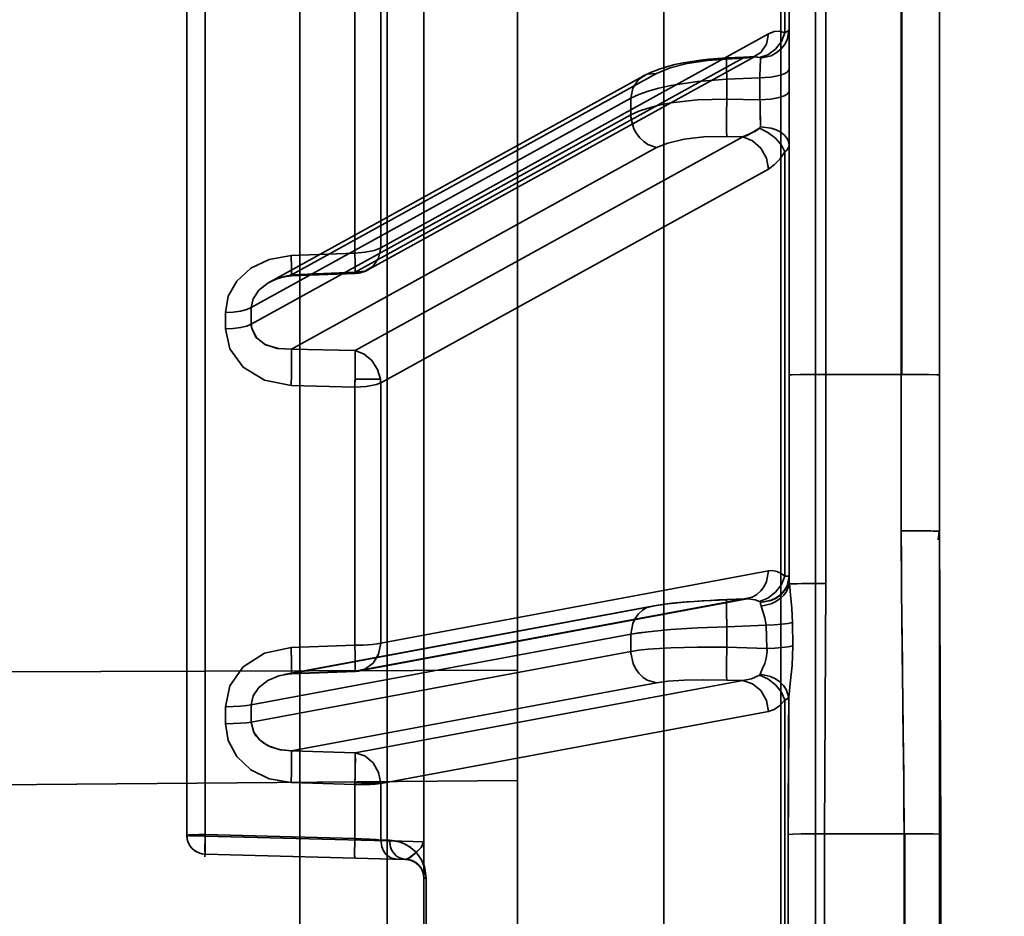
# Model space of a CAD drawing. Header units: millimetres. Extents: x 42175 to 97175, y 10092 to 468192.
# Tile 140 of 256: x 75274 to 75301, y 21537 to 21561. Entities that reach past the tile are written whole.
import ezdxf

# ---------------------------------------------------------------- set-up
doc = ezdxf.new("R2010")
doc.units = ezdxf.units.MM
doc.header["$XCLIPFRAME"] = 2
for name, color, linetype in [('AHU03-3-4284DXF_CONTINUOUS_LINE', 8, 'Continuous'), ('AHU03-3-4295DXF_CONTINUOUS_LINE', 8, 'Continuous'), ('AHU03-3-68634OBJ', 8, 'Continuous'), ('EC-MTR_250-0_7OBJ', 8, 'Continuous')]:
    doc.layers.add(name, color=color, linetype=linetype)
picture_1 = doc.add_image_def('image2.bmp', size_in_pixel=(2333, 386))

msp = doc.modelspace()

# ---------------------------------------------------------------- linework, layer by layer
at = {"layer": 'AHU03-3-4284DXF_CONTINUOUS_LINE', "color": 8, "linetype": 'Continuous', "lineweight": 35, "ltscale": 100}
for p, q in [((75201.051, 21543.128), (75287.573, 21543.387)), ((75201.051, 21539.702), (75287.573, 21540.457))]:
    msp.add_line(p, q, dxfattribs=at)
at = {"layer": 'AHU03-3-4295DXF_CONTINUOUS_LINE', "color": 8, "linetype": 'Continuous', "lineweight": 35, "ltscale": 100}
for p, q in [((75287.573, 21390.846), (75287.573, 21682.846)), ((75291.458, 21390.846), (75291.458, 21682.846)), ((75294.564, 21390.846), (75294.564, 21682.846))]:
    msp.add_line(p, q, dxfattribs=at)
at = {"layer": 'AHU03-3-68634OBJ', "color": 8, "linetype": 'Continuous', "lineweight": 35, "ltscale": 100}
msp.add_line((75298.785, 21670.846), (75298.785, 21402.846), dxfattribs=at)
at = {"layer": 'EC-MTR_250-0_7OBJ', "color": 8, "linetype": 'Continuous', "lineweight": 35, "ltscale": 100}
for p, q in [((75295.485, 21603.98), (75295.485, 21477.46)), ((75295.767, 21592.71), (75295.767, 21545.689)), ((75294.785, 21559.359), (75294.785, 21592.178)), ((75279.272, 21591.316), (75279.272, 21538.978)), ((75278.785, 21590.816), (75278.785, 21538.998)), ((75285.085, 21535.833), (75285.085, 21588.169)), ((75281.785, 21485.996), (75281.785, 21587.696)), ((75298.785, 21547.076), (75298.785, 21586.836)), ((75284.111, 21489.405), (75284.111, 21584.288)), ((75297.767, 21583.718), (75297.767, 21551.247)), ((75297.785, 21583.718), (75297.785, 21551.247)), ((75294.67, 21570.942), (75294.67, 21560.323)), ((75283.935, 21561.125), (75283.935, 21554.61)), ((75283.248, 21560.937), (75283.248, 21554.472)), ((75294.236, 21560.297), (75283.935, 21554.61)), ((75283.613, 21554.03), (75293.914, 21559.713)), ((75293.794, 21559.685), (75293.128, 21559.657)), ((75293.834, 21559.689), (75293.794, 21559.685)), ((75293.915, 21559.714), (75293.905, 21559.709)), ((75293.556, 21559.645), (75283.255, 21553.961)), ((75293.556, 21559.645), (75293.134, 21559.627)), ((75280.997, 21553.71), (75290.906, 21559.175)), ((75291.264, 21559.244), (75281.562, 21553.893)), ((75291.103, 21559.271), (75290.904, 21559.175)), ((75291.103, 21559.271), (75290.904, 21559.174)), ((75291.313, 21559.352), (75291.103, 21559.271)), ((75294.785, 21559.359), (75294.785, 21558.776)), ((75293.134, 21559.089), (75294.013, 21559.127)), ((75293.134, 21558.564), (75293.134, 21559.089)), ((75294.013, 21558.544), (75294.013, 21559.127)), ((75294.785, 21558.776), (75294.785, 21545.843)), ((75290.584, 21558.583), (75280.497, 21553.02)), ((75290.584, 21558.583), (75290.584, 21558.141)), ((75294.013, 21558.544), (75293.134, 21558.564)), ((75290.584, 21558.141), (75280.497, 21552.578)), ((75293.556, 21557.561), (75283.255, 21551.878)), ((75293.556, 21557.561), (75293.134, 21557.571)), ((75291.264, 21557.272), (75281.562, 21551.921)), ((75294.67, 21557.158), (75294.67, 21545.885)), ((75294.236, 21556.702), (75283.935, 21551.021)), ((75281.555, 21554.405), (75283.248, 21554.472)), ((75283.248, 21554.472), (75281.555, 21554.405)), ((75283.255, 21553.961), (75281.562, 21553.893)), ((75283.259, 21553.931), (75281.567, 21553.863)), ((75283.255, 21551.878), (75281.562, 21551.921)), ((75283.928, 21551.117), (75283.254, 21551.117)), ((75297.767, 21551.247), (75295.767, 21551.247)), ((75297.767, 21551.247), (75297.767, 21547.09)), ((75283.248, 21550.911), (75281.555, 21550.954)), ((75281.555, 21550.954), (75283.248, 21550.911)), ((75283.248, 21550.911), (75283.248, 21544.049)), ((75283.935, 21551.021), (75283.935, 21544.105)), ((75294.236, 21546.027), (75283.935, 21544.105)), ((75281.374, 21543.271), (75291.145, 21545.091)), ((75291.264, 21545.102), (75281.562, 21543.295)), ((75293.556, 21545.276), (75283.255, 21543.357)), ((75283.374, 21543.368), (75293.674, 21545.286)), ((75291.31, 21545.118), (75291.145, 21545.091)), ((75293.626, 21545.281), (75293.132, 21545.263)), ((75293.556, 21545.276), (75293.134, 21545.26)), ((75293.638, 21545.282), (75293.625, 21545.281)), ((75294.174, 21544.581), (75293.134, 21544.542)), ((75293.134, 21544.542), (75293.134, 21543.995)), ((75294.174, 21544.581), (75294.197, 21543.962)), ((75294.874, 21544.651), (75294.884, 21544.031)), ((75294.884, 21544.031), (75294.874, 21544.651)), ((75290.584, 21544.341), (75280.497, 21542.463)), ((75290.584, 21544.341), (75290.584, 21543.881)), ((75283.248, 21544.049), (75281.555, 21543.987)), ((75281.555, 21543.987), (75283.248, 21544.049)), ((75294.197, 21543.962), (75293.134, 21543.995)), ((75290.584, 21543.881), (75280.497, 21542.003)), ((75281.365, 21543.269), (75281.432, 21543.28)), ((75281.498, 21543.288), (75281.564, 21543.292)), ((75283.255, 21543.357), (75281.562, 21543.295)), ((75283.256, 21543.355), (75281.564, 21543.292)), ((75291.264, 21543.051), (75281.562, 21541.244)), ((75293.556, 21543.109), (75283.255, 21541.19)), ((75293.556, 21543.109), (75293.134, 21543.122)), ((75279.81, 21542.417), (75279.81, 21541.964)), ((75280.497, 21542.003), (75280.497, 21542.463)), ((75294.67, 21542.593), (75294.67, 21531.1)), ((75294.236, 21542.288), (75283.935, 21540.372)), ((75283.255, 21541.19), (75281.562, 21541.244)), ((75281.555, 21540.398), (75283.248, 21540.345)), ((75283.248, 21540.345), (75281.555, 21540.398)), ((75283.248, 21540.345), (75283.248, 21538.913)), ((75283.935, 21540.372), (75283.935, 21538.874)), ((75283.248, 21538.913), (75279.272, 21539.018)), ((75294.766, 21539.024), (75294.766, 21534.669)), ((75297.842, 21539.041), (75295.729, 21539.04)), ((75295.729, 21534.653), (75295.729, 21539.04)), ((75297.842, 21539.041), (75297.842, 21534.652)), ((75297.86, 21539.041), (75297.86, 21534.652)), ((75298.822, 21539.027), (75298.822, 21534.666)), ((75284.111, 21538.853), (75279.272, 21538.978)), ((75279.272, 21538.978), (75284.111, 21538.853)), ((75284.169, 21538.867), (75283.935, 21538.874)), ((75284.598, 21538.359), (75279.272, 21538.499)), ((75284.639, 21538.357), (75284.658, 21538.354)), ((75284.658, 21538.354), (75284.677, 21538.351)), ((75284.676, 21538.351), (75284.695, 21538.348)), ((75284.694, 21538.348), (75284.712, 21538.343)), ((75284.79, 21538.315), (75284.852, 21538.282)), ((75284.807, 21538.308), (75284.822, 21538.3)), ((75284.821, 21538.3), (75284.836, 21538.292)), ((75284.836, 21538.292), (75284.85, 21538.283)), ((75284.85, 21538.283), (75284.865, 21538.274)), ((75284.852, 21538.282), (75284.91, 21538.239)), ((75284.865, 21538.274), (75284.879, 21538.264)), ((75284.878, 21538.264), (75284.892, 21538.254)), ((75284.892, 21538.254), (75284.905, 21538.243)), ((75284.909, 21538.24), (75284.961, 21538.188)), ((75285.142, 21537.863), (75285.142, 21535.829))]:
    msp.add_line(p, q, dxfattribs=at)
at = {"layer": 'EC-MTR_250-0_7OBJ', "color": 8, "linetype": 'Continuous', "lineweight": 35, "ltscale": 100, "flags": 128}
for points in [[(75293.556, 21559.645), (75293.816, 21559.671), (75294.035, 21559.803), (75294.182, 21560.022), (75294.236, 21560.297)], [(75294, 21559.667), (75294.22, 21559.739), (75294.425, 21559.887), (75294.581, 21560.093), (75294.67, 21560.323)], [(75294.023, 21559.651), (75294.307, 21559.715), (75294.443, 21559.787), (75294.564, 21559.885), (75294.662, 21560.004), (75294.732, 21560.136), (75294.785, 21560.407)], [(75294.236, 21560.297), (75294.392, 21560.358), (75294.537, 21560.365), (75294.67, 21560.323)], [(75294.67, 21560.323), (75294.721, 21560.345), (75294.757, 21560.366), (75294.785, 21560.407)], [(75293.556, 21559.645), (75293.616, 21559.66), (75293.794, 21559.685)], [(75293.794, 21559.685), (75293.735, 21559.681), (75293.556, 21559.645)], [(75293.888, 21559.702), (75293.866, 21559.695), (75293.834, 21559.689), (75293.794, 21559.685)], [(75293.794, 21559.685), (75293.848, 21559.686), (75294, 21559.667)], [(75294, 21559.667), (75293.951, 21559.677), (75293.794, 21559.685)], [(75293.915, 21559.714), (75293.905, 21559.709), (75293.888, 21559.702)], [(75291.264, 21559.244), (75291.63, 21559.394), (75292.079, 21559.506), (75292.615, 21559.587), (75293.134, 21559.627)], [(75293.128, 21559.657), (75292.891, 21559.643), (75292.658, 21559.623), (75292.43, 21559.598), (75292.203, 21559.565), (75291.979, 21559.526), (75291.755, 21559.478), (75291.531, 21559.421), (75291.312, 21559.352)], [(75292.892, 21559.643), (75292.658, 21559.624), (75292.43, 21559.598), (75292.203, 21559.565), (75291.979, 21559.526), (75291.755, 21559.478), (75291.531, 21559.421)], [(75293.134, 21559.089), (75293.13, 21559.198), (75293.127, 21559.305), (75293.125, 21559.404), (75293.123, 21559.492), (75293.123, 21559.53), (75293.123, 21559.563), (75293.123, 21559.592), (75293.124, 21559.615), (75293.124, 21559.634), (75293.125, 21559.646), (75293.128, 21559.661), (75293.121, 21559.562)], [(75293.128, 21559.657), (75293.132, 21559.639), (75293.134, 21559.627)], [(75294, 21559.667), (75294.013, 21559.663), (75294.023, 21559.651)], [(75294.013, 21559.127), (75294.022, 21559.45), (75294.024, 21559.569), (75294.023, 21559.651)], [(75291.264, 21559.244), (75291.011, 21559.22), (75290.782, 21559.083), (75290.631, 21558.851), (75290.584, 21558.583)], [(75294.013, 21559.127), (75294.155, 21559.132), (75294.299, 21559.146), (75294.437, 21559.168), (75294.56, 21559.198), (75294.66, 21559.235), (75294.731, 21559.275)], [(75294.731, 21559.275), (75294.755, 21559.297), (75294.772, 21559.318), (75294.785, 21559.359)], [(75293.134, 21559.089), (75292.356, 21559.033), (75291.646, 21558.925), (75291.328, 21558.854), (75291.042, 21558.772), (75290.792, 21558.682), (75290.584, 21558.583)], [(75294.731, 21558.692), (75294.66, 21558.651), (75294.56, 21558.615), (75294.437, 21558.585), (75294.299, 21558.562), (75294.155, 21558.549), (75294.013, 21558.544)], [(75294.785, 21558.776), (75294.772, 21558.734), (75294.755, 21558.713), (75294.731, 21558.692)], [(75290.584, 21558.141), (75290.792, 21558.238), (75291.042, 21558.325), (75291.328, 21558.399), (75291.646, 21558.461), (75292.356, 21558.542), (75293.134, 21558.564)], [(75293.134, 21557.571), (75293.13, 21557.614), (75293.127, 21557.676), (75293.123, 21557.851), (75293.123, 21558.082), (75293.127, 21558.332)], [(75294.019, 21558.311), (75294.022, 21558.183), (75294.023, 21557.828)], [(75294.023, 21557.828), (75294.024, 21557.938), (75294.019, 21558.311)], [(75290.591, 21558.033), (75290.665, 21557.772), (75290.734, 21557.646), (75290.822, 21557.532), (75290.925, 21557.435), (75291.036, 21557.358), (75291.264, 21557.272)], [(75294, 21557.785), (75293.896, 21557.711), (75293.556, 21557.561)], [(75293.556, 21557.561), (75293.672, 21557.598), (75294, 21557.785)], [(75294, 21557.785), (75294.013, 21557.798), (75294.021, 21557.813), (75294.023, 21557.828)], [(75294.67, 21557.158), (75294.581, 21557.34), (75294.425, 21557.523), (75294.22, 21557.678), (75294, 21557.785)], [(75294.023, 21557.828), (75294.307, 21557.788), (75294.443, 21557.741), (75294.564, 21557.679), (75294.662, 21557.603), (75294.732, 21557.518), (75294.772, 21557.431), (75294.785, 21557.345)], [(75293.134, 21557.571), (75292.518, 21557.558), (75292.003, 21557.498), (75291.562, 21557.395), (75291.264, 21557.272)], [(75293.556, 21557.561), (75293.816, 21557.456), (75294.035, 21557.257), (75294.182, 21556.993), (75294.236, 21556.702)], [(75294.67, 21557.158), (75294.734, 21557.217), (75294.772, 21557.279), (75294.785, 21557.345)], [(75294.236, 21556.702), (75294.392, 21556.814), (75294.537, 21556.968), (75294.67, 21557.158)], [(75283.248, 21554.472), (75283.521, 21554.49), (75283.76, 21554.538), (75283.935, 21554.61)], [(75283.255, 21553.961), (75283.26, 21553.935), (75283.261, 21554.023), (75283.256, 21554.21), (75283.248, 21554.472)], [(75283.255, 21553.961), (75283.26, 21553.935), (75283.261, 21554.018), (75283.257, 21554.204), (75283.248, 21554.472)], [(75283.935, 21554.61), (75283.881, 21554.336), (75283.734, 21554.118), (75283.515, 21553.987), (75283.255, 21553.961)], [(75281.555, 21554.405), (75280.975, 21554.303), (75280.484, 21554.068), (75280.111, 21553.728), (75279.885, 21553.323), (75279.81, 21552.892)], [(75281.567, 21553.863), (75281.568, 21553.885), (75281.568, 21553.902), (75281.568, 21553.924), (75281.568, 21553.951), (75281.568, 21553.983), (75281.567, 21554.019), (75281.565, 21554.103), (75281.562, 21554.198), (75281.559, 21554.3), (75281.555, 21554.405)], [(75281.562, 21553.893), (75281.564, 21553.877), (75281.565, 21553.867), (75281.568, 21553.877), (75281.568, 21553.895), (75281.568, 21553.921), (75281.568, 21553.955), (75281.567, 21553.995), (75281.566, 21554.042), (75281.565, 21554.095), (75281.564, 21554.151), (75281.562, 21554.212), (75281.56, 21554.275), (75281.555, 21554.405)], [(75281.562, 21553.893), (75281.226, 21553.813), (75280.933, 21553.673), (75280.699, 21553.482), (75280.549, 21553.258), (75280.497, 21553.02)], [(75280.966, 21553.689), (75281.038, 21553.728), (75281.115, 21553.762), (75281.196, 21553.793), (75281.283, 21553.819), (75281.374, 21553.84), (75281.469, 21553.855), (75281.567, 21553.863)], [(75280.967, 21553.689), (75281.068, 21553.742), (75281.18, 21553.788), (75281.301, 21553.824), (75281.431, 21553.85), (75281.567, 21553.863)], [(75281.562, 21553.893), (75281.564, 21553.88), (75281.565, 21553.867)], [(75280.497, 21553.02), (75280.377, 21552.969), (75280.212, 21552.929), (75280.015, 21552.902), (75279.81, 21552.892)], [(75280.497, 21552.578), (75280.377, 21552.529), (75280.212, 21552.49), (75280.015, 21552.466), (75279.81, 21552.457)], [(75279.81, 21552.457), (75279.926, 21551.923), (75280.28, 21551.44), (75280.844, 21551.094), (75281.555, 21550.954)], [(75280.507, 21552.471), (75280.502, 21552.506), (75280.498, 21552.541), (75280.497, 21552.578)], [(75281.562, 21551.921), (75281.217, 21551.932), (75280.875, 21552.036), (75280.621, 21552.235), (75280.507, 21552.471)], [(75281.562, 21551.921), (75281.182, 21551.937), (75280.866, 21552.041), (75280.632, 21552.221), (75280.508, 21552.471)], [(75281.562, 21551.921), (75281.565, 21551.865), (75281.567, 21551.783), (75281.568, 21551.542), (75281.564, 21551.243), (75281.555, 21550.954)], [(75283.254, 21551.117), (75283.255, 21551.138), (75283.255, 21551.166), (75283.256, 21551.198), (75283.257, 21551.231), (75283.257, 21551.262), (75283.258, 21551.29), (75283.258, 21551.319), (75283.259, 21551.35), (75283.259, 21551.383), (75283.26, 21551.42), (75283.26, 21551.459), (75283.261, 21551.501), (75283.261, 21551.546), (75283.261, 21551.593), (75283.261, 21551.642), (75283.261, 21551.692), (75283.26, 21551.743), (75283.259, 21551.792), (75283.257, 21551.838), (75283.255, 21551.878)], [(75283.255, 21551.878), (75283.494, 21551.785), (75283.702, 21551.612), (75283.852, 21551.38), (75283.928, 21551.117)], [(75283.248, 21550.911), (75283.25, 21550.966), (75283.252, 21551.022), (75283.252, 21551.071), (75283.254, 21551.117)], [(75295.767, 21551.247), (75295.395, 21551.246), (75295.082, 21551.243), (75294.864, 21551.238), (75294.785, 21551.233)], [(75298.785, 21551.233), (75298.711, 21551.238), (75298.503, 21551.243), (75298.178, 21551.246), (75297.767, 21551.247)], [(75283.935, 21551.021), (75283.822, 21550.979), (75283.689, 21550.948), (75283.547, 21550.928), (75283.4, 21550.916), (75283.248, 21550.911)], [(75283.248, 21550.911), (75283.4, 21550.916), (75283.547, 21550.928), (75283.689, 21550.948), (75283.822, 21550.979), (75283.935, 21551.021)], [(75297.842, 21539.041), (75297.839, 21539.687), (75297.832, 21540.586), (75297.82, 21541.754), (75297.809, 21542.639), (75297.802, 21543.133), (75297.791, 21543.939), (75297.782, 21544.737), (75297.774, 21545.528), (75297.769, 21546.312), (75297.767, 21547.09)], [(75297.767, 21547.09), (75297.775, 21545.463), (75297.797, 21543.562), (75297.813, 21542.268), (75297.833, 21540.418), (75297.842, 21539.041)], [(75297.767, 21547.09), (75297.951, 21547.09), (75298.14, 21547.089), (75298.322, 21547.088), (75298.407, 21547.087), (75298.486, 21547.086), (75298.556, 21547.085), (75298.618, 21547.084), (75298.671, 21547.082), (75298.713, 21547.081), (75298.745, 21547.08), (75298.758, 21547.079), (75298.775, 21547.078), (75298.748, 21546.851)], [(75298.822, 21539.027), (75298.814, 21541.047), (75298.785, 21547.076)], [(75293.556, 21545.276), (75293.807, 21545.327), (75293.928, 21545.396), (75294.035, 21545.492), (75294.123, 21545.611), (75294.186, 21545.746), (75294.236, 21546.027)], [(75294, 21545.213), (75294.22, 21545.3), (75294.425, 21545.457), (75294.581, 21545.663), (75294.67, 21545.885)], [(75294.785, 21545.877), (75294.732, 21545.629), (75294.662, 21545.509), (75294.564, 21545.4), (75294.443, 21545.311), (75294.307, 21545.245), (75294.023, 21545.187)], [(75294.023, 21545.181), (75294.307, 21545.238), (75294.443, 21545.304), (75294.564, 21545.392), (75294.662, 21545.5), (75294.732, 21545.619), (75294.785, 21545.864)], [(75294.67, 21545.885), (75294.567, 21545.964), (75294.458, 21546.013), (75294.347, 21546.034), (75294.236, 21546.027)], [(75294.67, 21545.885), (75294.734, 21545.884), (75294.772, 21545.881), (75294.785, 21545.877)], [(75294.785, 21545.877), (75294.769, 21545.881), (75294.757, 21545.882), (75294.721, 21545.884), (75294.67, 21545.885)], [(75294.785, 21545.864), (75294.786, 21545.807), (75294.789, 21545.744), (75294.794, 21545.677)], [(75294.794, 21545.677), (75294.79, 21545.728), (75294.785, 21545.864)], [(75294.794, 21545.677), (75294.722, 21545.475), (75294.649, 21545.377), (75294.552, 21545.287), (75294.436, 21545.211), (75294.308, 21545.151), (75294.041, 21545.088)], [(75295.767, 21545.689), (75295.439, 21545.689), (75295.277, 21545.687), (75295.129, 21545.686), (75295.001, 21545.684), (75294.901, 21545.682), (75294.832, 21545.679), (75294.794, 21545.677)], [(75294.794, 21545.677), (75294.823, 21545.386), (75294.855, 21545.033), (75294.874, 21544.651)], [(75294.874, 21544.651), (75294.855, 21545.03), (75294.823, 21545.388), (75294.794, 21545.677)], [(75295.767, 21545.689), (75295.729, 21539.04)], [(75295.729, 21539.04), (75295.767, 21545.689)], [(75290.584, 21544.341), (75290.631, 21544.625), (75290.694, 21544.762), (75290.782, 21544.883), (75290.89, 21544.98), (75291.011, 21545.05), (75291.264, 21545.102)], [(75293.132, 21545.263), (75292.908, 21545.253), (75292.688, 21545.242), (75292.475, 21545.23), (75292.266, 21545.216), (75292.063, 21545.2), (75291.865, 21545.183), (75291.673, 21545.164), (75291.488, 21545.143), (75291.31, 21545.118), (75291.145, 21545.091)], [(75293.134, 21545.26), (75292.518, 21545.23), (75292.003, 21545.192), (75291.562, 21545.146), (75291.264, 21545.102)], [(75292.063, 21545.2), (75291.865, 21545.183), (75291.673, 21545.164), (75291.488, 21545.143)], [(75293.132, 21545.263), (75293.128, 21545.25), (75293.126, 21545.234), (75293.125, 21545.211), (75293.124, 21545.181), (75293.123, 21545.144), (75293.123, 21545.101), (75293.123, 21545.052), (75293.124, 21544.938), (75293.126, 21544.81), (75293.13, 21544.676), (75293.134, 21544.542)], [(75293.626, 21545.281), (75293.759, 21545.277), (75293.883, 21545.254), (75294, 21545.213)], [(75293.674, 21545.287), (75293.662, 21545.285), (75293.65, 21545.283), (75293.638, 21545.282)], [(75294.023, 21545.189), (75294.013, 21545.205), (75294, 21545.213)], [(75294.023, 21545.189), (75294.013, 21545.205), (75294, 21545.213)], [(75294.041, 21545.088), (75294.032, 21545.123), (75294.026, 21545.153), (75294.023, 21545.189)], [(75294.041, 21545.088), (75294.1, 21544.922), (75294.145, 21544.774), (75294.174, 21544.581)], [(75290.584, 21544.341), (75291.038, 21544.407), (75291.644, 21544.465), (75292.359, 21544.511), (75293.134, 21544.542)], [(75293.134, 21544.542), (75292.356, 21544.51), (75291.646, 21544.465), (75291.042, 21544.407), (75290.792, 21544.375), (75290.584, 21544.341)], [(75294.174, 21544.581), (75294.392, 21544.592), (75294.59, 21544.608), (75294.755, 21544.629), (75294.874, 21544.651)], [(75294.174, 21544.581), (75294.388, 21544.592), (75294.59, 21544.608), (75294.758, 21544.629), (75294.874, 21544.651)], [(75279.81, 21542.417), (75279.926, 21542.972), (75280.28, 21543.473), (75280.844, 21543.835), (75281.555, 21543.987)], [(75281.562, 21543.295), (75281.567, 21543.307), (75281.567, 21543.325), (75281.568, 21543.337), (75281.568, 21543.35), (75281.568, 21543.366), (75281.568, 21543.383), (75281.568, 21543.403), (75281.568, 21543.423), (75281.568, 21543.47), (75281.566, 21543.582), (75281.564, 21543.711), (75281.56, 21543.849), (75281.555, 21543.987)], [(75281.564, 21543.292), (75281.566, 21543.304), (75281.567, 21543.32), (75281.568, 21543.341), (75281.568, 21543.37), (75281.568, 21543.405), (75281.568, 21543.447), (75281.568, 21543.494), (75281.566, 21543.603), (75281.563, 21543.726), (75281.56, 21543.857), (75281.555, 21543.987)], [(75283.248, 21544.049), (75283.355, 21544.048), (75283.471, 21544.053), (75283.594, 21544.06), (75283.718, 21544.071), (75283.835, 21544.085), (75283.935, 21544.105)], [(75283.935, 21544.105), (75283.835, 21544.085), (75283.718, 21544.071), (75283.594, 21544.06), (75283.471, 21544.053), (75283.355, 21544.048), (75283.248, 21544.049)], [(75283.255, 21543.357), (75283.26, 21543.4), (75283.26, 21543.565), (75283.255, 21543.8), (75283.248, 21544.049)], [(75283.248, 21544.049), (75283.255, 21543.8), (75283.26, 21543.565), (75283.26, 21543.4), (75283.255, 21543.357)], [(75283.255, 21543.357), (75283.515, 21543.412), (75283.734, 21543.572), (75283.881, 21543.814), (75283.935, 21544.105)], [(75290.584, 21543.881), (75290.792, 21543.914), (75291.042, 21543.941), (75291.646, 21543.981), (75292.356, 21544), (75293.134, 21543.995)], [(75294.197, 21543.962), (75294.407, 21543.973), (75294.601, 21543.989), (75294.764, 21544.009), (75294.884, 21544.031)], [(75294.884, 21544.031), (75294.868, 21543.51), (75294.819, 21543.032), (75294.777, 21542.665)], [(75290.585, 21543.845), (75290.642, 21543.564), (75290.707, 21543.427), (75290.795, 21543.304), (75290.901, 21543.201), (75291.019, 21543.124), (75291.264, 21543.051)], [(75293.134, 21543.122), (75293.132, 21543.133), (75293.13, 21543.149), (75293.126, 21543.201), (75293.124, 21543.279), (75293.123, 21543.381), (75293.123, 21543.503), (75293.125, 21543.638), (75293.132, 21543.916)], [(75294.201, 21543.884), (75294.18, 21543.704), (75294.138, 21543.564), (75294.074, 21543.41), (75294.022, 21543.281)], [(75294.022, 21543.281), (75294.074, 21543.41), (75294.138, 21543.565), (75294.181, 21543.706), (75294.201, 21543.884)], [(75294.197, 21543.962), (75294.199, 21543.938), (75294.201, 21543.913), (75294.201, 21543.884)], [(75294.201, 21543.884), (75294.2, 21543.914), (75294.199, 21543.938), (75294.197, 21543.962)], [(75281.562, 21543.295), (75281.226, 21543.236), (75280.933, 21543.112), (75280.699, 21542.93), (75280.549, 21542.707), (75280.497, 21542.463)], [(75281.432, 21543.28), (75281.498, 21543.288), (75281.564, 21543.292)], [(75294, 21543.256), (75293.786, 21543.155), (75293.556, 21543.109)], [(75293.556, 21543.109), (75293.785, 21543.155), (75294, 21543.256)], [(75294.022, 21543.281), (75294.017, 21543.272), (75294.01, 21543.263), (75294, 21543.256)], [(75294, 21543.256), (75294.22, 21543.157), (75294.425, 21542.998), (75294.581, 21542.799), (75294.67, 21542.593)], [(75294.777, 21542.665), (75294.709, 21542.876), (75294.636, 21542.979), (75294.539, 21543.074), (75294.422, 21543.154), (75294.292, 21543.216), (75294.022, 21543.281)], [(75293.134, 21543.122), (75292.518, 21543.131), (75292.003, 21543.12), (75291.562, 21543.091), (75291.264, 21543.051)], [(75293.556, 21543.109), (75293.816, 21543.028), (75294.035, 21542.844), (75294.182, 21542.585), (75294.236, 21542.288)], [(75280.497, 21542.463), (75280.377, 21542.445), (75280.212, 21542.431), (75280.015, 21542.421), (75279.81, 21542.417)], [(75294.236, 21542.288), (75294.392, 21542.344), (75294.537, 21542.448), (75294.67, 21542.593)], [(75294.777, 21542.665), (75294.74, 21542.628), (75294.67, 21542.593)], [(75294.67, 21542.593), (75294.719, 21542.615), (75294.755, 21542.639)], [(75294.755, 21542.639), (75294.777, 21542.665)], [(75294.766, 21539.024), (75294.768, 21539.935), (75294.778, 21542.665)], [(75294.778, 21542.665), (75294.774, 21541.756), (75294.766, 21539.024)], [(75279.81, 21541.964), (75280.015, 21541.967), (75280.212, 21541.975), (75280.377, 21541.987), (75280.497, 21542.003)], [(75281.555, 21540.398), (75280.975, 21540.499), (75280.484, 21540.741), (75280.111, 21541.094), (75279.885, 21541.516), (75279.81, 21541.964)], [(75281.562, 21541.244), (75281.235, 21541.277), (75280.949, 21541.374), (75280.716, 21541.532), (75280.56, 21541.738), (75280.498, 21541.966)], [(75280.498, 21541.966), (75280.554, 21541.749), (75280.619, 21541.641), (75280.816, 21541.452), (75281.007, 21541.348), (75281.269, 21541.27), (75281.562, 21541.244)], [(75281.562, 21541.244), (75281.564, 21541.233), (75281.565, 21541.215), (75281.567, 21541.158), (75281.568, 21541.073), (75281.568, 21540.961), (75281.566, 21540.83), (75281.564, 21540.686), (75281.555, 21540.398)], [(75283.255, 21541.19), (75283.26, 21541.105), (75283.261, 21540.953), (75283.259, 21540.768), (75283.256, 21540.577), (75283.25, 21540.396)], [(75283.25, 21540.396), (75283.254, 21540.542), (75283.26, 21540.697), (75283.259, 21540.856), (75283.262, 21541.003), (75283.259, 21541.123), (75283.255, 21541.19)], [(75283.255, 21541.19), (75283.515, 21541.109), (75283.734, 21540.926), (75283.881, 21540.669), (75283.935, 21540.372)], [(75283.237, 21540.406), (75283.491, 21540.393), (75283.746, 21540.396), (75283.934, 21540.396)], [(75283.934, 21540.396), (75283.794, 21540.396), (75283.611, 21540.394), (75283.42, 21540.392), (75283.237, 21540.406)], [(75283.935, 21540.372), (75283.86, 21540.365), (75283.787, 21540.359), (75283.72, 21540.356), (75283.659, 21540.353), (75283.569, 21540.35), (75283.496, 21540.348), (75283.435, 21540.346), (75283.364, 21540.345), (75283.302, 21540.345), (75283.248, 21540.345)], [(75278.785, 21538.998), (75278.847, 21539.008), (75279.021, 21539.015), (75279.272, 21539.018)], [(75278.785, 21538.998), (75278.806, 21539.004), (75278.86, 21539.009), (75278.935, 21539.013), (75279.019, 21539.015), (75279.107, 21539.017), (75279.193, 21539.018), (75279.272, 21539.018)], [(75279.272, 21539.018), (75279.269, 21538.918), (75279.267, 21538.821), (75279.266, 21538.731), (75279.266, 21538.652), (75279.266, 21538.618), (75279.266, 21538.587), (75279.267, 21538.561), (75279.267, 21538.539), (75279.268, 21538.521), (75279.269, 21538.509), (75279.266, 21538.429)], [(75295.729, 21539.04), (75295.397, 21539.039), (75295.105, 21539.035), (75294.887, 21539.03), (75294.766, 21539.024)], [(75295.729, 21539.04), (75295.397, 21539.039), (75295.105, 21539.036), (75294.887, 21539.031), (75294.766, 21539.024)], [(75298.822, 21539.027), (75298.62, 21539.034), (75298.279, 21539.039), (75297.86, 21539.041)], [(75298.822, 21539.027), (75298.62, 21539.035), (75298.279, 21539.04), (75297.86, 21539.041)], [(75278.785, 21538.998), (75278.79, 21538.929), (75278.804, 21538.86), (75278.828, 21538.794), (75278.861, 21538.732), (75278.903, 21538.676), (75278.952, 21538.626), (75279.007, 21538.583), (75279.068, 21538.548), (75279.133, 21538.522), (75279.201, 21538.505), (75279.272, 21538.499)], [(75278.785, 21538.998), (75278.847, 21538.989), (75279.021, 21538.981), (75279.272, 21538.978)], [(75279.272, 21538.499), (75279.269, 21538.519), (75279.268, 21538.535), (75279.267, 21538.555), (75279.267, 21538.579), (75279.267, 21538.607), (75279.267, 21538.638), (75279.267, 21538.71), (75279.268, 21538.793), (75279.27, 21538.884), (75279.272, 21538.978)], [(75283.248, 21538.394), (75283.245, 21538.415), (75283.244, 21538.431), (75283.243, 21538.453), (75283.243, 21538.48), (75283.242, 21538.512), (75283.242, 21538.548), (75283.243, 21538.631), (75283.244, 21538.724), (75283.246, 21538.82), (75283.248, 21538.913)], [(75283.248, 21538.394), (75283.245, 21538.405), (75283.245, 21538.417), (75283.244, 21538.434), (75283.243, 21538.456), (75283.243, 21538.483), (75283.242, 21538.513), (75283.242, 21538.548), (75283.243, 21538.627), (75283.244, 21538.716), (75283.245, 21538.813), (75283.248, 21538.913)], [(75283.935, 21538.874), (75283.812, 21538.883), (75283.649, 21538.893), (75283.248, 21538.913)], [(75283.935, 21538.874), (75283.962, 21538.69), (75284.001, 21538.6), (75284.056, 21538.519), (75284.125, 21538.453), (75284.203, 21538.404), (75284.364, 21538.365)], [(75283.935, 21538.874), (75284.052, 21538.866), (75284.168, 21538.859)], [(75284.364, 21538.365), (75284.203, 21538.404), (75284.125, 21538.453), (75284.056, 21538.519), (75284.001, 21538.6), (75283.962, 21538.69), (75283.935, 21538.874)], [(75284.111, 21538.853), (75284.109, 21538.758), (75284.107, 21538.667), (75284.106, 21538.584), (75284.106, 21538.512), (75284.106, 21538.48), (75284.106, 21538.452), (75284.107, 21538.428), (75284.107, 21538.408), (75284.108, 21538.392), (75284.109, 21538.381), (75284.103, 21538.368)], [(75285.085, 21538.833), (75285.011, 21538.829), (75284.801, 21538.831), (75284.486, 21538.84), (75284.111, 21538.853)], [(75284.111, 21538.853), (75284.486, 21538.839), (75284.801, 21538.831), (75285.011, 21538.829), (75285.085, 21538.833)], [(75285.142, 21537.863), (75285.099, 21538.159), (75285.052, 21538.281), (75284.997, 21538.385), (75284.874, 21538.549), (75284.74, 21538.669), (75284.6, 21538.757), (75284.457, 21538.818), (75284.169, 21538.867)], [(75284.598, 21538.359), (75284.436, 21538.398), (75284.359, 21538.447), (75284.29, 21538.513), (75284.235, 21538.594), (75284.195, 21538.684), (75284.169, 21538.867)], [(75284.169, 21538.867), (75284.385, 21538.839), (75284.572, 21538.771), (75284.736, 21538.672), (75284.897, 21538.523), (75285.019, 21538.346), (75285.11, 21538.116), (75285.142, 21537.863)], [(75284.598, 21538.359), (75284.436, 21538.398), (75284.359, 21538.447), (75284.29, 21538.513), (75284.234, 21538.594), (75284.195, 21538.684), (75284.169, 21538.867)], [(75285.085, 21538.833), (75285.019, 21538.683), (75284.87, 21538.538), (75284.696, 21538.402), (75284.598, 21538.359)], [(75284.598, 21538.359), (75284.714, 21538.413), (75284.868, 21538.537), (75285.013, 21538.673), (75285.085, 21538.833)], [(75284.598, 21538.359), (75284.619, 21538.358), (75284.639, 21538.357)], [(75284.598, 21538.359), (75284.662, 21538.353), (75284.726, 21538.339), (75284.79, 21538.315)], [(75284.712, 21538.343), (75284.729, 21538.339), (75284.745, 21538.334)], [(75284.745, 21538.333), (75284.761, 21538.328), (75284.777, 21538.322), (75284.792, 21538.315), (75284.807, 21538.308)], [(75284.906, 21538.243), (75284.918, 21538.232), (75284.931, 21538.221), (75284.943, 21538.209), (75284.954, 21538.197)], [(75284.93, 21538.221), (75284.942, 21538.209), (75284.954, 21538.197), (75284.965, 21538.184), (75284.977, 21538.17), (75284.987, 21538.156), (75284.998, 21538.141), (75285.009, 21538.125), (75285.019, 21538.108), (75285.029, 21538.089)], [(75284.961, 21538.189), (75285.005, 21538.131), (75285.04, 21538.067), (75285.065, 21537.999), (75285.08, 21537.929), (75285.085, 21537.859)], [(75285.019, 21538.107), (75285.029, 21538.089), (75285.038, 21538.07), (75285.047, 21538.05)], [(75285.047, 21538.05), (75285.056, 21538.028), (75285.063, 21538.005), (75285.07, 21537.98), (75285.076, 21537.952), (75285.081, 21537.922), (75285.084, 21537.891), (75285.085, 21537.859)], [(75285.085, 21537.859), (75285.099, 21537.861), (75285.118, 21537.862), (75285.129, 21537.863), (75285.142, 21537.863)]]:
    msp.add_lwpolyline(points, dxfattribs=at)
at = {"layer": 'EC-MTR_250-0_7OBJ', "color": 8, "linetype": 'Continuous', "lineweight": 35, "ltscale": 100}
for centre, radius, start, end in [((75311.12, 21557.925), 17.997, 177.9661, 178.7053), ((75310.736, 21557.936), 17.613, 177.9581, 178.7134), ((75276.09, 21557.909), 17.934, 1.285, 2.0278), ((75276.58, 21557.923), 17.444, 1.2746, 2.0382), ((75291.44, 21558.142), 0.856, 180.0518, 187.3135), ((75291.432, 21558.141), 0.848, 180.019, 187.3462), ((75293.386, 21556.692), 0.85, 0.6356, 7.3379), ((75283.227, 21554.73), 0.8, 272.3008, 298.8883), ((75187.6, 21552.675), 92.21, 359.86466, 0.13534), ((75185.562, 21552.799), 94.935, 359.86662, 0.13338), ((75281.021, 21552.575), 0.524, 179.7184, 191.4115), ((75260.328, 21551.705), 22.934, 358.0169, 358.5317), ((75283.077, 21551.008), 0.858, 0.8789, 7.3087), ((75283.084, 21551.008), 0.851, 0.8534, 7.3344), ((75293.661, 21544.316), 0.966, 92.0756, 96.2607), ((75314.079, 21543.274), 20.957, 178.03, 178.2444), ((75314.03, 21543.276), 20.908, 178.0297, 178.2446), ((75291.482, 21543.881), 0.898, 180.0012, 182.3318), ((75283.227, 21544.154), 0.8, 272.0942, 280.5531), ((75180.082, 21542.191), 99.728, 359.86986, 0.13014), ((75177.823, 21542.233), 102.674, 359.87174, 0.12826), ((75281.097, 21542), 0.6, 179.7362, 183.2198), ((75299.55, 21546.37), 17.373, 200.1445, 200.3108), ((75299.529, 21546.36), 17.349, 200.1371, 200.3181), ((75279.285, 21538.998), 0.5, 180, 268.5), ((75284.585, 21537.859), 0.5, 0, 88.5)]:
    msp.add_arc(centre, radius, start, end, dxfattribs=at)

# ---------------------------------------------------------------- pictures from other files: only their frames are drawn
at = {"color": 8, "lineweight": 13}
image = msp.add_image(picture_1, insert=(74040.731, 21044.057), size_in_units=(5943.445, 983.703), dxfattribs=at)
image.set_boundary_path([(-0.5, -0.5), (2332.5, 385.5)])

doc.saveas('drawing.dxf')
